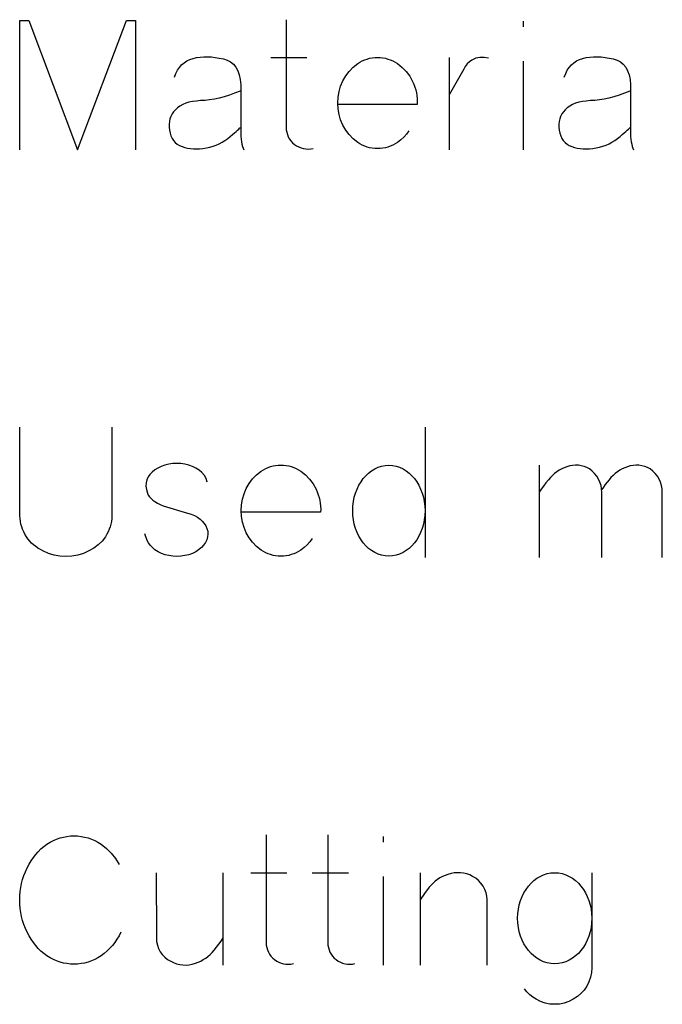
# Model space of a CAD drawing. Header units: inches. Extents: x -14.1 to 21.9, y -36.2 to -13.1.
# Tile 56 of 74: x 7.628 to 7.776, y -24.557 to -24.33. Entities that reach past the tile are written whole.
import ezdxf

# ---------------------------------------------------------------- set-up
doc = ezdxf.new("R2010")
doc.units = ezdxf.units.IN
doc.header["$LTSCALE"] = 0.5
doc.header["$MEASUREMENT"] = 0

msp = doc.modelspace()

# ---------------------------------------------------------------- linework, layer by layer
at = {"color": 7, "linetype": 'Continuous'}
for p, q in [((7.62836, -24.36041), (7.62836, -24.33061)), ((7.62836, -24.33061), (7.62836, -24.33061)), ((7.62836, -24.33061), (7.63048, -24.33061)), ((7.63048, -24.33061), (7.63048, -24.33061)), ((7.63048, -24.33061), (7.64171, -24.36041)), ((7.64171, -24.36041), (7.65298, -24.33061)), ((7.65298, -24.33061), (7.65298, -24.33061)), ((7.65298, -24.33061), (7.65506, -24.33061)), ((7.65506, -24.33061), (7.65506, -24.33061)), ((7.65506, -24.33061), (7.65506, -24.36041)), ((7.68974, -24.33045), (7.68974, -24.35523)), ((7.74431, -24.33082), (7.74431, -24.3321)), ((7.66515, -24.34143), (7.66565, -24.34085)), ((7.66565, -24.34085), (7.66622, -24.34035)), ((7.66622, -24.34035), (7.66685, -24.33994)), ((7.66685, -24.33994), (7.66754, -24.3396)), ((7.66754, -24.3396), (7.6683, -24.33936)), ((7.6683, -24.33936), (7.6691, -24.33918)), ((7.6683, -24.33936), (7.6683, -24.33936)), ((7.6691, -24.33918), (7.66992, -24.33907)), ((7.66992, -24.33907), (7.67076, -24.339)), ((7.67076, -24.339), (7.67163, -24.33899)), ((7.67163, -24.33899), (7.67251, -24.33903)), ((7.67251, -24.33903), (7.67342, -24.33913)), ((7.67342, -24.33913), (7.67435, -24.33928)), ((7.67435, -24.33928), (7.6753, -24.33948)), ((7.6753, -24.33948), (7.6753, -24.33948)), ((7.6753, -24.33948), (7.67619, -24.33976)), ((7.67619, -24.33976), (7.67696, -24.34018)), ((7.67696, -24.34018), (7.67763, -24.34072)), ((7.67763, -24.34072), (7.67818, -24.3414)), ((7.68618, -24.33919), (7.69451, -24.33919)), ((7.70518, -24.3414), (7.70622, -24.34056)), ((7.70622, -24.34056), (7.70675, -24.34023)), ((7.70622, -24.34056), (7.70622, -24.34056)), ((7.70675, -24.34023), (7.70728, -24.33994)), ((7.70728, -24.33994), (7.70783, -24.3397)), ((7.70783, -24.3397), (7.70839, -24.3395)), ((7.70839, -24.3395), (7.70897, -24.33934)), ((7.70897, -24.33934), (7.70956, -24.33924)), ((7.70956, -24.33924), (7.71016, -24.33917)), ((7.71016, -24.33917), (7.71077, -24.33915)), ((7.71077, -24.33915), (7.71139, -24.33917)), ((7.71139, -24.33917), (7.712, -24.33924)), ((7.712, -24.33924), (7.71259, -24.33934)), ((7.71259, -24.33934), (7.71317, -24.3395)), ((7.71317, -24.3395), (7.71374, -24.3397)), ((7.71374, -24.3397), (7.7143, -24.33994)), ((7.7143, -24.33994), (7.71485, -24.34023)), ((7.71485, -24.34023), (7.71538, -24.34056)), ((7.71538, -24.34056), (7.71538, -24.34056)), ((7.71538, -24.34056), (7.71645, -24.34142)), ((7.72732, -24.33919), (7.72733, -24.36041)), ((7.73147, -24.34064), (7.73101, -24.34123)), ((7.73199, -24.34012), (7.73147, -24.34064)), ((7.73255, -24.33973), (7.73199, -24.34012)), ((7.73297, -24.33951), (7.73255, -24.33973)), ((7.73255, -24.33973), (7.73255, -24.33973)), ((7.73342, -24.33934), (7.73297, -24.33951)), ((7.73389, -24.33923), (7.73342, -24.33934)), ((7.73437, -24.33917), (7.73389, -24.33923)), ((7.73535, -24.33917), (7.73437, -24.33917)), ((7.73632, -24.33932), (7.73535, -24.33917)), ((7.74431, -24.33998), (7.74431, -24.36041)), ((7.75494, -24.34143), (7.75544, -24.34085)), ((7.75544, -24.34085), (7.756, -24.34035)), ((7.756, -24.34035), (7.75663, -24.33994)), ((7.75663, -24.33994), (7.75733, -24.3396)), ((7.75733, -24.3396), (7.75808, -24.33936)), ((7.75808, -24.33936), (7.75888, -24.33918)), ((7.75808, -24.33936), (7.75808, -24.33936)), ((7.75888, -24.33918), (7.7597, -24.33907)), ((7.7597, -24.33907), (7.76054, -24.339)), ((7.76054, -24.339), (7.76141, -24.33899)), ((7.76141, -24.33899), (7.76229, -24.33903)), ((7.76229, -24.33903), (7.7632, -24.33913)), ((7.7632, -24.33913), (7.76413, -24.33928)), ((7.76413, -24.33928), (7.76508, -24.33948)), ((7.76508, -24.33948), (7.76508, -24.33948)), ((7.76508, -24.33948), (7.76597, -24.33976)), ((7.76597, -24.33976), (7.76675, -24.34018)), ((7.76675, -24.34018), (7.76741, -24.34072)), ((7.76741, -24.34072), (7.76796, -24.3414)), ((7.66403, -24.34367), (7.66434, -24.34284)), ((7.66434, -24.34284), (7.66471, -24.34209)), ((7.66471, -24.34209), (7.66515, -24.34143)), ((7.67818, -24.3414), (7.67862, -24.3422)), ((7.67862, -24.3422), (7.67895, -24.34314)), ((7.67895, -24.34314), (7.67917, -24.34421)), ((7.70348, -24.34339), (7.70427, -24.34234)), ((7.70427, -24.34234), (7.70518, -24.3414)), ((7.71645, -24.34142), (7.71739, -24.3424)), ((7.71739, -24.3424), (7.7182, -24.34348)), ((7.73064, -24.34184), (7.72733, -24.34777)), ((7.73101, -24.34123), (7.73064, -24.34184)), ((7.73064, -24.34184), (7.73064, -24.34184)), ((7.75381, -24.34367), (7.75413, -24.34284)), ((7.75413, -24.34284), (7.7545, -24.34209)), ((7.7545, -24.34209), (7.75494, -24.34143)), ((7.76796, -24.3414), (7.76841, -24.3422)), ((7.76841, -24.3422), (7.76874, -24.34314)), ((7.76874, -24.34314), (7.76895, -24.34421)), ((7.67917, -24.34421), (7.67928, -24.34541)), ((7.67928, -24.34541), (7.67928, -24.34541)), ((7.67928, -24.34541), (7.67928, -24.35581)), ((7.7023, -24.34575), (7.70282, -24.34454)), ((7.70282, -24.34454), (7.70348, -24.34339)), ((7.7182, -24.34348), (7.71888, -24.34468)), ((7.71888, -24.34468), (7.71916, -24.34531)), ((7.71916, -24.34531), (7.71941, -24.34595)), ((7.76895, -24.34421), (7.76906, -24.34541)), ((7.76906, -24.34541), (7.76906, -24.34541)), ((7.76906, -24.34541), (7.76906, -24.35581)), ((7.67788, -24.34738), (7.67666, -24.34781)), ((7.67915, -24.3469), (7.67788, -24.34738)), ((7.7017, -24.3483), (7.70192, -24.34701)), ((7.70192, -24.34701), (7.7023, -24.34575)), ((7.71941, -24.34595), (7.7196, -24.34661)), ((7.7196, -24.34661), (7.71976, -24.34726)), ((7.71976, -24.34726), (7.71986, -24.34794)), ((7.76767, -24.34738), (7.76645, -24.34781)), ((7.76893, -24.3469), (7.76767, -24.34738)), ((7.66591, -24.34998), (7.66528, -24.35032)), ((7.6666, -24.34969), (7.66591, -24.34998)), ((7.66736, -24.34946), (7.6666, -24.34969)), ((7.66818, -24.34929), (7.66736, -24.34946)), ((7.66908, -24.34917), (7.66818, -24.34929)), ((7.67004, -24.34909), (7.66908, -24.34917)), ((7.67107, -24.34902), (7.67004, -24.34909)), ((7.67004, -24.34909), (7.67004, -24.34909)), ((7.67212, -24.3489), (7.67107, -24.34902)), ((7.67321, -24.34872), (7.67212, -24.3489)), ((7.67432, -24.34848), (7.67321, -24.34872)), ((7.67547, -24.34818), (7.67432, -24.34848)), ((7.67666, -24.34781), (7.67547, -24.34818)), ((7.70162, -24.34963), (7.7017, -24.3483)), ((7.7017, -24.35096), (7.70162, -24.34963)), ((7.70162, -24.34963), (7.70162, -24.34963)), ((7.71994, -24.35), (7.7017, -24.35)), ((7.71986, -24.34794), (7.71994, -24.34861)), ((7.71994, -24.34861), (7.71995, -24.3493)), ((7.71995, -24.3493), (7.71994, -24.35)), ((7.71994, -24.35), (7.71994, -24.35)), ((7.75569, -24.34998), (7.75507, -24.35032)), ((7.75638, -24.34969), (7.75569, -24.34998)), ((7.75714, -24.34946), (7.75638, -24.34969)), ((7.75797, -24.34929), (7.75714, -24.34946)), ((7.75886, -24.34917), (7.75797, -24.34929)), ((7.75982, -24.34909), (7.75886, -24.34917)), ((7.76085, -24.34902), (7.75982, -24.34909)), ((7.75982, -24.34909), (7.75982, -24.34909)), ((7.76191, -24.3489), (7.76085, -24.34902)), ((7.76299, -24.34872), (7.76191, -24.3489)), ((7.76411, -24.34848), (7.76299, -24.34872)), ((7.76526, -24.34818), (7.76411, -24.34848)), ((7.76645, -24.34781), (7.76526, -24.34818)), ((7.66347, -24.35216), (7.66318, -24.35271)), ((7.66381, -24.35165), (7.66347, -24.35216)), ((7.66423, -24.35117), (7.66381, -24.35165)), ((7.66473, -24.35072), (7.66423, -24.35117)), ((7.66423, -24.35117), (7.66423, -24.35117)), ((7.66528, -24.35032), (7.66473, -24.35072)), ((7.70192, -24.35225), (7.7017, -24.35096)), ((7.7023, -24.35351), (7.70192, -24.35225)), ((7.75325, -24.35216), (7.75297, -24.35271)), ((7.7536, -24.35165), (7.75325, -24.35216)), ((7.75402, -24.35117), (7.7536, -24.35165)), ((7.75451, -24.35072), (7.75402, -24.35117)), ((7.75402, -24.35117), (7.75402, -24.35117)), ((7.75507, -24.35032), (7.75451, -24.35072)), ((7.66284, -24.35389), (7.66278, -24.35452)), ((7.66278, -24.35452), (7.66279, -24.35519)), ((7.66298, -24.35328), (7.66284, -24.35389)), ((7.66318, -24.35271), (7.66298, -24.35328)), ((7.70282, -24.35473), (7.7023, -24.35351)), ((7.75263, -24.35389), (7.75257, -24.35452)), ((7.75257, -24.35452), (7.75257, -24.35519)), ((7.75276, -24.35328), (7.75263, -24.35389)), ((7.75297, -24.35271), (7.75276, -24.35328)), ((7.66279, -24.35519), (7.66287, -24.35589)), ((7.66287, -24.35589), (7.66287, -24.35589)), ((7.66287, -24.35589), (7.663, -24.35659)), ((7.663, -24.35659), (7.6632, -24.35722)), ((7.67738, -24.3569), (7.67783, -24.35651)), ((7.67783, -24.35651), (7.67821, -24.35617)), ((7.67821, -24.35617), (7.67854, -24.35588)), ((7.67854, -24.35588), (7.67881, -24.35564)), ((7.67881, -24.35564), (7.67901, -24.35545)), ((7.67901, -24.35545), (7.67915, -24.35532)), ((7.67915, -24.35532), (7.67923, -24.35523)), ((7.67928, -24.35581), (7.67928, -24.35581)), ((7.67928, -24.35581), (7.67929, -24.35659)), ((7.67929, -24.35659), (7.67932, -24.35732)), ((7.68974, -24.35523), (7.68974, -24.35523)), ((7.68974, -24.35523), (7.68977, -24.3558)), ((7.68977, -24.3558), (7.68987, -24.35636)), ((7.68987, -24.35636), (7.69003, -24.3569)), ((7.70348, -24.35588), (7.70282, -24.35473)), ((7.70427, -24.35692), (7.70348, -24.35588)), ((7.71748, -24.35682), (7.71685, -24.35751)), ((7.71803, -24.35605), (7.71748, -24.35682)), ((7.75257, -24.35519), (7.75265, -24.35589)), ((7.75265, -24.35589), (7.75265, -24.35589)), ((7.75265, -24.35589), (7.75279, -24.35659)), ((7.75279, -24.35659), (7.75299, -24.35722)), ((7.76717, -24.3569), (7.76761, -24.35651)), ((7.76761, -24.35651), (7.768, -24.35617)), ((7.768, -24.35617), (7.76833, -24.35588)), ((7.76833, -24.35588), (7.76859, -24.35564)), ((7.76859, -24.35564), (7.7688, -24.35545)), ((7.7688, -24.35545), (7.76893, -24.35532)), ((7.76893, -24.35532), (7.76902, -24.35523)), ((7.76906, -24.35581), (7.76906, -24.35581)), ((7.76906, -24.35581), (7.76907, -24.35659)), ((7.76907, -24.35659), (7.7691, -24.35732)), ((7.6632, -24.35722), (7.66347, -24.35778)), ((7.66347, -24.35778), (7.6638, -24.35828)), ((7.6638, -24.35828), (7.66419, -24.35873)), ((7.66419, -24.35873), (7.66465, -24.3591)), ((7.66465, -24.3591), (7.66518, -24.35941)), ((7.67363, -24.35933), (7.67434, -24.35902)), ((7.67434, -24.35902), (7.67501, -24.35867)), ((7.67501, -24.35867), (7.67565, -24.35827)), ((7.67565, -24.35827), (7.67628, -24.35783)), ((7.67628, -24.35783), (7.67687, -24.35734)), ((7.67687, -24.35734), (7.67738, -24.3569)), ((7.67687, -24.35734), (7.67687, -24.35734)), ((7.67932, -24.35732), (7.67938, -24.35799)), ((7.67938, -24.35799), (7.67946, -24.3586)), ((7.67946, -24.3586), (7.67955, -24.35914)), ((7.69003, -24.3569), (7.69024, -24.35743)), ((7.69024, -24.35743), (7.69052, -24.35792)), ((7.69052, -24.35792), (7.69085, -24.35837)), ((7.69085, -24.35837), (7.69124, -24.35879)), ((7.69124, -24.35879), (7.69169, -24.35917)), ((7.70518, -24.35787), (7.70427, -24.35692)), ((7.70622, -24.35871), (7.70518, -24.35787)), ((7.70675, -24.35904), (7.70622, -24.35871)), ((7.70622, -24.35871), (7.70622, -24.35871)), ((7.70728, -24.35933), (7.70675, -24.35904)), ((7.71485, -24.35904), (7.7143, -24.35933)), ((7.71538, -24.35871), (7.71485, -24.35904)), ((7.71614, -24.35814), (7.71538, -24.35871)), ((7.71538, -24.35871), (7.71538, -24.35871)), ((7.71685, -24.35751), (7.71614, -24.35814)), ((7.75299, -24.35722), (7.75325, -24.35778)), ((7.75325, -24.35778), (7.75359, -24.35828)), ((7.75359, -24.35828), (7.75398, -24.35873)), ((7.75398, -24.35873), (7.75444, -24.3591)), ((7.75444, -24.3591), (7.75497, -24.35941)), ((7.76342, -24.35933), (7.76412, -24.35902)), ((7.76412, -24.35902), (7.76479, -24.35867)), ((7.76479, -24.35867), (7.76544, -24.35827)), ((7.76544, -24.35827), (7.76606, -24.35783)), ((7.76606, -24.35783), (7.76666, -24.35734)), ((7.76666, -24.35734), (7.76717, -24.3569)), ((7.76666, -24.35734), (7.76666, -24.35734)), ((7.7691, -24.35732), (7.76916, -24.35799)), ((7.76916, -24.35799), (7.76924, -24.3586)), ((7.76924, -24.3586), (7.76934, -24.35914)), ((7.64171, -24.36041), (7.64171, -24.36041)), ((7.66518, -24.35941), (7.66577, -24.35966)), ((7.66577, -24.35966), (7.66577, -24.35966)), ((7.66577, -24.35966), (7.66638, -24.35987)), ((7.66638, -24.35987), (7.66702, -24.36002)), ((7.66702, -24.36002), (7.66768, -24.36014)), ((7.66768, -24.36014), (7.66837, -24.3602)), ((7.66837, -24.3602), (7.66908, -24.36022)), ((7.66908, -24.36022), (7.66982, -24.36019)), ((7.66982, -24.36019), (7.67058, -24.36011)), ((7.67058, -24.36011), (7.67136, -24.35999)), ((7.67136, -24.35999), (7.67215, -24.35981)), ((7.67136, -24.35999), (7.67136, -24.35999)), ((7.67215, -24.35981), (7.6729, -24.35959)), ((7.6729, -24.35959), (7.67363, -24.35933)), ((7.67955, -24.35914), (7.67967, -24.35962)), ((7.67967, -24.35962), (7.67982, -24.36005)), ((7.67982, -24.36005), (7.67998, -24.36041)), ((7.69169, -24.35917), (7.69169, -24.35917)), ((7.69169, -24.35917), (7.69216, -24.35949)), ((7.69216, -24.35949), (7.69266, -24.35975)), ((7.69266, -24.35975), (7.69317, -24.35996)), ((7.69317, -24.35996), (7.69372, -24.36012)), ((7.69372, -24.36012), (7.69428, -24.36021)), ((7.69428, -24.36021), (7.69485, -24.36023)), ((7.69485, -24.36023), (7.69542, -24.36018)), ((7.69542, -24.36018), (7.696, -24.36008)), ((7.70783, -24.35957), (7.70728, -24.35933)), ((7.70839, -24.35976), (7.70783, -24.35957)), ((7.70897, -24.35992), (7.70839, -24.35976)), ((7.70956, -24.36003), (7.70897, -24.35992)), ((7.71016, -24.36009), (7.70956, -24.36003)), ((7.71077, -24.36012), (7.71016, -24.36009)), ((7.71139, -24.36009), (7.71077, -24.36012)), ((7.712, -24.36003), (7.71139, -24.36009)), ((7.71259, -24.35992), (7.712, -24.36003)), ((7.71317, -24.35976), (7.71259, -24.35992)), ((7.71374, -24.35957), (7.71317, -24.35976)), ((7.7143, -24.35933), (7.71374, -24.35957)), ((7.75497, -24.35941), (7.75555, -24.35966)), ((7.75555, -24.35966), (7.75555, -24.35966)), ((7.75555, -24.35966), (7.75616, -24.35987)), ((7.75616, -24.35987), (7.75681, -24.36002)), ((7.75681, -24.36002), (7.75747, -24.36014)), ((7.75747, -24.36014), (7.75815, -24.3602)), ((7.75815, -24.3602), (7.75886, -24.36022)), ((7.75886, -24.36022), (7.7596, -24.36019)), ((7.7596, -24.36019), (7.76036, -24.36011)), ((7.76036, -24.36011), (7.76115, -24.35999)), ((7.76115, -24.35999), (7.76193, -24.35981)), ((7.76115, -24.35999), (7.76115, -24.35999)), ((7.76193, -24.35981), (7.76269, -24.35959)), ((7.76269, -24.35959), (7.76342, -24.35933)), ((7.76934, -24.35914), (7.76946, -24.35962)), ((7.76946, -24.35962), (7.7696, -24.36005)), ((7.7696, -24.36005), (7.76977, -24.36041)), ((7.62841, -24.44465), (7.62841, -24.42426)), ((7.64962, -24.42426), (7.64962, -24.44465)), ((7.72173, -24.42426), (7.72173, -24.45426)), ((7.66021, -24.43369), (7.65953, -24.43412)), ((7.66097, -24.43331), (7.66021, -24.43369)), ((7.66181, -24.43302), (7.66097, -24.43331)), ((7.66272, -24.4328), (7.66181, -24.43302)), ((7.66365, -24.43267), (7.66272, -24.4328)), ((7.66272, -24.4328), (7.66272, -24.4328)), ((7.66457, -24.43263), (7.66365, -24.43267)), ((7.66549, -24.43267), (7.66457, -24.43263)), ((7.6664, -24.4328), (7.66549, -24.43267)), ((7.66731, -24.43302), (7.6664, -24.4328)), ((7.6664, -24.4328), (7.6664, -24.4328)), ((7.66815, -24.43333), (7.66731, -24.43302)), ((7.66895, -24.4337), (7.66815, -24.43333)), ((7.66968, -24.43416), (7.66895, -24.4337)), ((7.68449, -24.43408), (7.68503, -24.43379)), ((7.68503, -24.43379), (7.68558, -24.43355)), ((7.68558, -24.43355), (7.68614, -24.43336)), ((7.68614, -24.43336), (7.68672, -24.4332)), ((7.68672, -24.4332), (7.6873, -24.43309)), ((7.6873, -24.43309), (7.68791, -24.43303)), ((7.68791, -24.43303), (7.68852, -24.433)), ((7.68852, -24.433), (7.68914, -24.43303)), ((7.68914, -24.43303), (7.68974, -24.43309)), ((7.68974, -24.43309), (7.69034, -24.4332)), ((7.69034, -24.4332), (7.69092, -24.43336)), ((7.69092, -24.43336), (7.69149, -24.43355)), ((7.69149, -24.43355), (7.69205, -24.43379)), ((7.69205, -24.43379), (7.69259, -24.43408)), ((7.70942, -24.43433), (7.71015, -24.43388)), ((7.71015, -24.43388), (7.71092, -24.43351)), ((7.71092, -24.43351), (7.71172, -24.43325)), ((7.71172, -24.43325), (7.71254, -24.4331)), ((7.71254, -24.4331), (7.7134, -24.43304)), ((7.7134, -24.43304), (7.7134, -24.43304)), ((7.7134, -24.43304), (7.71426, -24.4331)), ((7.71426, -24.4331), (7.71508, -24.43325)), ((7.71508, -24.43325), (7.71589, -24.43351)), ((7.71589, -24.43351), (7.71666, -24.43388)), ((7.71666, -24.43388), (7.71739, -24.43433)), ((7.74805, -24.433), (7.74805, -24.45426)), ((7.75321, -24.43389), (7.75264, -24.4342)), ((7.75381, -24.43361), (7.75321, -24.43389)), ((7.75443, -24.43337), (7.75381, -24.43361)), ((7.75508, -24.43318), (7.75443, -24.43337)), ((7.75443, -24.43337), (7.75443, -24.43337)), ((7.75573, -24.43306), (7.75508, -24.43318)), ((7.75639, -24.43302), (7.75573, -24.43306)), ((7.75706, -24.43304), (7.75639, -24.43302)), ((7.75772, -24.43314), (7.75706, -24.43304)), ((7.75837, -24.43331), (7.75772, -24.43314)), ((7.759, -24.43355), (7.75837, -24.43331)), ((7.75961, -24.43387), (7.759, -24.43355)), ((7.76024, -24.43436), (7.75961, -24.43387)), ((7.75961, -24.43387), (7.75961, -24.43387)), ((7.76715, -24.43389), (7.76659, -24.4342)), ((7.76774, -24.43361), (7.76715, -24.43389)), ((7.76835, -24.43337), (7.76774, -24.43361)), ((7.76902, -24.43318), (7.76835, -24.43337)), ((7.76835, -24.43337), (7.76835, -24.43337)), ((7.76968, -24.43306), (7.76902, -24.43318)), ((7.77035, -24.43302), (7.76968, -24.43306)), ((7.77102, -24.43304), (7.77035, -24.43302)), ((7.77169, -24.43314), (7.77102, -24.43304)), ((7.77233, -24.43331), (7.77169, -24.43314)), ((7.77296, -24.43355), (7.77233, -24.43331)), ((7.77357, -24.43387), (7.77296, -24.43355)), ((7.7742, -24.43436), (7.77357, -24.43387)), ((7.77357, -24.43387), (7.77357, -24.43387)), ((7.65797, -24.43574), (7.65766, -24.4364)), ((7.65838, -24.43514), (7.65797, -24.43574)), ((7.65891, -24.4346), (7.65838, -24.43514)), ((7.65953, -24.43412), (7.65891, -24.4346)), ((7.65953, -24.43412), (7.65953, -24.43412)), ((7.67035, -24.43474), (7.66968, -24.43416)), ((7.66968, -24.43416), (7.66968, -24.43416)), ((7.6709, -24.43539), (7.67035, -24.43474)), ((7.67131, -24.43611), (7.6709, -24.43539)), ((7.67158, -24.4369), (7.67131, -24.43611)), ((7.68202, -24.43619), (7.68293, -24.43525)), ((7.68293, -24.43525), (7.68396, -24.43441)), ((7.68396, -24.43441), (7.68449, -24.43408)), ((7.68396, -24.43441), (7.68396, -24.43441)), ((7.69259, -24.43408), (7.69312, -24.43441)), ((7.69312, -24.43441), (7.69312, -24.43441)), ((7.69312, -24.43441), (7.6942, -24.43527)), ((7.6942, -24.43527), (7.69514, -24.43625)), ((7.70699, -24.43685), (7.70752, -24.43611)), ((7.70752, -24.43611), (7.70811, -24.43545)), ((7.70811, -24.43545), (7.70874, -24.43485)), ((7.70874, -24.43485), (7.70942, -24.43433)), ((7.71739, -24.43433), (7.71807, -24.43485)), ((7.71807, -24.43485), (7.7187, -24.43545)), ((7.7187, -24.43545), (7.71929, -24.43611)), ((7.71929, -24.43611), (7.71982, -24.43685)), ((7.75061, -24.43585), (7.75016, -24.43636)), ((7.75108, -24.43538), (7.75061, -24.43585)), ((7.75158, -24.43495), (7.75108, -24.43538)), ((7.7521, -24.43455), (7.75158, -24.43495)), ((7.75264, -24.4342), (7.7521, -24.43455)), ((7.7608, -24.43491), (7.76024, -24.43436)), ((7.76128, -24.43553), (7.7608, -24.43491)), ((7.7617, -24.43622), (7.76128, -24.43553)), ((7.76457, -24.43585), (7.76413, -24.43636)), ((7.76504, -24.43538), (7.76457, -24.43585)), ((7.76553, -24.43495), (7.76504, -24.43538)), ((7.76605, -24.43455), (7.76553, -24.43495)), ((7.76659, -24.4342), (7.76605, -24.43455)), ((7.77476, -24.43491), (7.7742, -24.43436)), ((7.77525, -24.43553), (7.77476, -24.43491)), ((7.77567, -24.43622), (7.77525, -24.43553)), ((7.65748, -24.43709), (7.65745, -24.43783)), ((7.65745, -24.43783), (7.65754, -24.43863)), ((7.65766, -24.4364), (7.65748, -24.43709)), ((7.65766, -24.4364), (7.65766, -24.4364)), ((7.68004, -24.43961), (7.68056, -24.43839)), ((7.68056, -24.43839), (7.68123, -24.43724)), ((7.68123, -24.43724), (7.68202, -24.43619)), ((7.69514, -24.43625), (7.69595, -24.43734)), ((7.69595, -24.43734), (7.69663, -24.43854)), ((7.70609, -24.43851), (7.70651, -24.43765)), ((7.70651, -24.43765), (7.70699, -24.43685)), ((7.71982, -24.43685), (7.72029, -24.43765)), ((7.72029, -24.43765), (7.72071, -24.43851)), ((7.74901, -24.43783), (7.7485, -24.43855)), ((7.74956, -24.4371), (7.74901, -24.43783)), ((7.75016, -24.43636), (7.74956, -24.4371)), ((7.75016, -24.43636), (7.75016, -24.43636)), ((7.76203, -24.43694), (7.7617, -24.43622)), ((7.76227, -24.43769), (7.76203, -24.43694)), ((7.7624, -24.43846), (7.76227, -24.43769)), ((7.76284, -24.43807), (7.76243, -24.43864)), ((7.76326, -24.4375), (7.76284, -24.43807)), ((7.76368, -24.43693), (7.76326, -24.4375)), ((7.76413, -24.43636), (7.76368, -24.43693)), ((7.76413, -24.43636), (7.76413, -24.43636)), ((7.776, -24.43694), (7.77567, -24.43622)), ((7.77623, -24.43769), (7.776, -24.43694)), ((7.77636, -24.43846), (7.77623, -24.43769)), ((7.65754, -24.43863), (7.65778, -24.43947)), ((7.65778, -24.43947), (7.65778, -24.43947)), ((7.65778, -24.43947), (7.65799, -24.43989)), ((7.65799, -24.43989), (7.65827, -24.44029)), ((7.65827, -24.44029), (7.65862, -24.44068)), ((7.65862, -24.44068), (7.65904, -24.44105)), ((7.67967, -24.44087), (7.68004, -24.43961)), ((7.69663, -24.43854), (7.69691, -24.43916)), ((7.69691, -24.43916), (7.69715, -24.43981)), ((7.69715, -24.43981), (7.69735, -24.44046)), ((7.69735, -24.44046), (7.6975, -24.44112)), ((7.70524, -24.44139), (7.70544, -24.4404)), ((7.70544, -24.4404), (7.70573, -24.43943)), ((7.70573, -24.43943), (7.70609, -24.43851)), ((7.72071, -24.43851), (7.72107, -24.43943)), ((7.72107, -24.43943), (7.72136, -24.4404)), ((7.72136, -24.4404), (7.72157, -24.44139)), ((7.7485, -24.43855), (7.74805, -24.43926)), ((7.76243, -24.43926), (7.7624, -24.43846)), ((7.76243, -24.45426), (7.76243, -24.43926)), ((7.76243, -24.43926), (7.76243, -24.43926)), ((7.77639, -24.43926), (7.77636, -24.43846)), ((7.77639, -24.45426), (7.77639, -24.43926)), ((7.77639, -24.43926), (7.77639, -24.43926)), ((7.65904, -24.44105), (7.65952, -24.44141)), ((7.65952, -24.44141), (7.66008, -24.44176)), ((7.66008, -24.44176), (7.6607, -24.44209)), ((7.6607, -24.44209), (7.66139, -24.44241)), ((7.66139, -24.44241), (7.66139, -24.44241)), ((7.66139, -24.44241), (7.66703, -24.44403)), ((7.67937, -24.44349), (7.67944, -24.44216)), ((7.67944, -24.44216), (7.67967, -24.44087)), ((7.6975, -24.44112), (7.69761, -24.44179)), ((7.69761, -24.44179), (7.69768, -24.44247)), ((7.69768, -24.44247), (7.6977, -24.44316)), ((7.70507, -24.44349), (7.70511, -24.44243)), ((7.70511, -24.44243), (7.70524, -24.44139)), ((7.72157, -24.44139), (7.72169, -24.44243)), ((7.72169, -24.44243), (7.72173, -24.44349)), ((7.62845, -24.4453), (7.62841, -24.44465)), ((7.62841, -24.44465), (7.62841, -24.44465)), ((7.64962, -24.44465), (7.64958, -24.4453)), ((7.64962, -24.44465), (7.64962, -24.44465)), ((7.66703, -24.44403), (7.66703, -24.44403)), ((7.66703, -24.44403), (7.66789, -24.4443)), ((7.66789, -24.4443), (7.66866, -24.44463)), ((7.66866, -24.44463), (7.66934, -24.445)), ((7.66934, -24.445), (7.66993, -24.44544)), ((7.67944, -24.44481), (7.67937, -24.44349)), ((7.67937, -24.44349), (7.67937, -24.44349)), ((7.67967, -24.44611), (7.67944, -24.44481)), ((7.69768, -24.44386), (7.67945, -24.44386)), ((7.6977, -24.44316), (7.69768, -24.44386)), ((7.69768, -24.44386), (7.69768, -24.44386)), ((7.70511, -24.44457), (7.70507, -24.44349)), ((7.70507, -24.44349), (7.70507, -24.44349)), ((7.70524, -24.44561), (7.70511, -24.44457)), ((7.72169, -24.44457), (7.72157, -24.44561)), ((7.72173, -24.44349), (7.72169, -24.44457)), ((7.62853, -24.44595), (7.62845, -24.4453)), ((7.62866, -24.44657), (7.62853, -24.44595)), ((7.62882, -24.44718), (7.62866, -24.44657)), ((7.62903, -24.44778), (7.62882, -24.44718)), ((7.6492, -24.44718), (7.64899, -24.44778)), ((7.64937, -24.44657), (7.6492, -24.44718)), ((7.6495, -24.44595), (7.64937, -24.44657)), ((7.64958, -24.4453), (7.6495, -24.44595)), ((7.66993, -24.44544), (7.66993, -24.44544)), ((7.66993, -24.44544), (7.67043, -24.44591)), ((7.67043, -24.44591), (7.67086, -24.44643)), ((7.67086, -24.44643), (7.67122, -24.44699)), ((7.67122, -24.44699), (7.6715, -24.44759)), ((7.68004, -24.44736), (7.67967, -24.44611)), ((7.68056, -24.44858), (7.68004, -24.44736)), ((7.70544, -24.44662), (7.70524, -24.44561)), ((7.70573, -24.44759), (7.70544, -24.44662)), ((7.72136, -24.44662), (7.72107, -24.44759)), ((7.72157, -24.44561), (7.72136, -24.44662)), ((7.62928, -24.44836), (7.62903, -24.44778)), ((7.62957, -24.44892), (7.62928, -24.44836)), ((7.6299, -24.44948), (7.62957, -24.44892)), ((7.63026, -24.45), (7.6299, -24.44948)), ((7.64811, -24.44948), (7.64733, -24.4505)), ((7.64844, -24.44892), (7.64811, -24.44948)), ((7.64874, -24.44836), (7.64844, -24.44892)), ((7.64899, -24.44778), (7.64874, -24.44836)), ((7.65775, -24.45036), (7.65721, -24.44879)), ((7.67165, -24.44954), (7.67146, -24.4502)), ((7.6715, -24.44759), (7.6715, -24.44759)), ((7.6715, -24.44759), (7.67167, -24.44824)), ((7.67172, -24.44888), (7.67165, -24.44954)), ((7.67167, -24.44824), (7.67172, -24.44888)), ((7.68123, -24.44973), (7.68056, -24.44858)), ((7.68202, -24.45078), (7.68123, -24.44973)), ((7.70609, -24.44851), (7.70573, -24.44759)), ((7.70651, -24.44937), (7.70609, -24.44851)), ((7.70699, -24.45017), (7.70651, -24.44937)), ((7.72029, -24.44937), (7.71982, -24.45017)), ((7.72071, -24.44851), (7.72029, -24.44937)), ((7.72107, -24.44759), (7.72071, -24.44851)), ((7.63067, -24.4505), (7.63026, -24.45)), ((7.6311, -24.45096), (7.63067, -24.4505)), ((7.63156, -24.45139), (7.6311, -24.45096)), ((7.63205, -24.45178), (7.63156, -24.45139)), ((7.63257, -24.45214), (7.63205, -24.45178)), ((7.64645, -24.45139), (7.64544, -24.45214)), ((7.64733, -24.4505), (7.64645, -24.45139)), ((7.65803, -24.45093), (7.65775, -24.45036)), ((7.65775, -24.45036), (7.65775, -24.45036)), ((7.65842, -24.45147), (7.65803, -24.45093)), ((7.65892, -24.45199), (7.65842, -24.45147)), ((7.65953, -24.45248), (7.65892, -24.45199)), ((7.67022, -24.45201), (7.66959, -24.45252)), ((7.67074, -24.45144), (7.67022, -24.45201)), ((7.67115, -24.45084), (7.67074, -24.45144)), ((7.67146, -24.4502), (7.67115, -24.45084)), ((7.67146, -24.4502), (7.67146, -24.4502)), ((7.68293, -24.45172), (7.68202, -24.45078)), ((7.68396, -24.45256), (7.68293, -24.45172)), ((7.69389, -24.45199), (7.69312, -24.45256)), ((7.69459, -24.45136), (7.69389, -24.45199)), ((7.69523, -24.45067), (7.69459, -24.45136)), ((7.69577, -24.44991), (7.69523, -24.45067)), ((7.70752, -24.4509), (7.70699, -24.45017)), ((7.70811, -24.45157), (7.70752, -24.4509)), ((7.70874, -24.45217), (7.70811, -24.45157)), ((7.7187, -24.45157), (7.71807, -24.45217)), ((7.71929, -24.4509), (7.7187, -24.45157)), ((7.71982, -24.45017), (7.71929, -24.4509)), ((7.63312, -24.45247), (7.63257, -24.45214)), ((7.63371, -24.45277), (7.63312, -24.45247)), ((7.63498, -24.45333), (7.63371, -24.45277)), ((7.63371, -24.45277), (7.63371, -24.45277)), ((7.63628, -24.45373), (7.63498, -24.45333)), ((7.63761, -24.45398), (7.63628, -24.45373)), ((7.63899, -24.45406), (7.63761, -24.45398)), ((7.64038, -24.45398), (7.63899, -24.45406)), ((7.64173, -24.45373), (7.64038, -24.45398)), ((7.64304, -24.45333), (7.64173, -24.45373)), ((7.64432, -24.45277), (7.64304, -24.45333)), ((7.64544, -24.45214), (7.64432, -24.45277)), ((7.64432, -24.45277), (7.64432, -24.45277)), ((7.66024, -24.45295), (7.65953, -24.45248)), ((7.65953, -24.45248), (7.65953, -24.45248)), ((7.66101, -24.45334), (7.66024, -24.45295)), ((7.66184, -24.45364), (7.66101, -24.45334)), ((7.66272, -24.45385), (7.66184, -24.45364)), ((7.66365, -24.45398), (7.66272, -24.45385)), ((7.66272, -24.45385), (7.66272, -24.45385)), ((7.66457, -24.45403), (7.66365, -24.45398)), ((7.66549, -24.45398), (7.66457, -24.45403)), ((7.6664, -24.45385), (7.66549, -24.45398)), ((7.66733, -24.45363), (7.6664, -24.45385)), ((7.6664, -24.45385), (7.6664, -24.45385)), ((7.66818, -24.45333), (7.66733, -24.45363)), ((7.66893, -24.45296), (7.66818, -24.45333)), ((7.66959, -24.45252), (7.66893, -24.45296)), ((7.66959, -24.45252), (7.66959, -24.45252)), ((7.68449, -24.45289), (7.68396, -24.45256)), ((7.68396, -24.45256), (7.68396, -24.45256)), ((7.68503, -24.45318), (7.68449, -24.45289)), ((7.68558, -24.45342), (7.68503, -24.45318)), ((7.68614, -24.45362), (7.68558, -24.45342)), ((7.68672, -24.45378), (7.68614, -24.45362)), ((7.6873, -24.45388), (7.68672, -24.45378)), ((7.68791, -24.45395), (7.6873, -24.45388)), ((7.68852, -24.45397), (7.68791, -24.45395)), ((7.68914, -24.45395), (7.68852, -24.45397)), ((7.68974, -24.45388), (7.68914, -24.45395)), ((7.69034, -24.45378), (7.68974, -24.45388)), ((7.69092, -24.45362), (7.69034, -24.45378)), ((7.69149, -24.45342), (7.69092, -24.45362)), ((7.69205, -24.45318), (7.69149, -24.45342)), ((7.69259, -24.45289), (7.69205, -24.45318)), ((7.69312, -24.45256), (7.69259, -24.45289)), ((7.69312, -24.45256), (7.69312, -24.45256)), ((7.70942, -24.45269), (7.70874, -24.45217)), ((7.71015, -24.45315), (7.70942, -24.45269)), ((7.71092, -24.45351), (7.71015, -24.45315)), ((7.71172, -24.45376), (7.71092, -24.45351)), ((7.71254, -24.45392), (7.71172, -24.45376)), ((7.7134, -24.45397), (7.71254, -24.45392)), ((7.71426, -24.45392), (7.7134, -24.45397)), ((7.7134, -24.45397), (7.7134, -24.45397)), ((7.71508, -24.45376), (7.71426, -24.45392)), ((7.71589, -24.45351), (7.71508, -24.45376)), ((7.71666, -24.45315), (7.71589, -24.45351)), ((7.71739, -24.45269), (7.71666, -24.45315)), ((7.71807, -24.45217), (7.71739, -24.45269)), ((7.63462, -24.52031), (7.63537, -24.51985)), ((7.63537, -24.51985), (7.63612, -24.51946)), ((7.63612, -24.51946), (7.63688, -24.51912)), ((7.63688, -24.51912), (7.63766, -24.51885)), ((7.63766, -24.51885), (7.63845, -24.51864)), ((7.63845, -24.51864), (7.63925, -24.51848)), ((7.63925, -24.51848), (7.64006, -24.51839)), ((7.64006, -24.51839), (7.64088, -24.51836)), ((7.64088, -24.51836), (7.64088, -24.51836)), ((7.64088, -24.51836), (7.6417, -24.51839)), ((7.6417, -24.51839), (7.64252, -24.51848)), ((7.64252, -24.51848), (7.64332, -24.51864)), ((7.64332, -24.51864), (7.6441, -24.51885)), ((7.6441, -24.51885), (7.64488, -24.51912)), ((7.64488, -24.51912), (7.64564, -24.51946)), ((7.64564, -24.51946), (7.6464, -24.51985)), ((7.6464, -24.51985), (7.64714, -24.52031)), ((7.68514, -24.51816), (7.68514, -24.54294)), ((7.69933, -24.51816), (7.69934, -24.54294)), ((7.71208, -24.51853), (7.71208, -24.51981)), ((7.63206, -24.52266), (7.63264, -24.52201)), ((7.63264, -24.52201), (7.63327, -24.52139)), ((7.63327, -24.52139), (7.63393, -24.52083)), ((7.63393, -24.52083), (7.63462, -24.52031)), ((7.63462, -24.52031), (7.63462, -24.52031)), ((7.64714, -24.52031), (7.64714, -24.52031)), ((7.64714, -24.52031), (7.64835, -24.52127)), ((7.64835, -24.52127), (7.64944, -24.52236)), ((7.63051, -24.5249), (7.63099, -24.52411)), ((7.63099, -24.52411), (7.63151, -24.52337)), ((7.63151, -24.52337), (7.63206, -24.52266)), ((7.64944, -24.52236), (7.65042, -24.52359)), ((7.65042, -24.52359), (7.65128, -24.52495)), ((7.62932, -24.52751), (7.62967, -24.52662)), ((7.62967, -24.52662), (7.63007, -24.52574)), ((7.63007, -24.52574), (7.63051, -24.5249)), ((7.63007, -24.52574), (7.63007, -24.52574)), ((7.65983, -24.52686), (7.65984, -24.54186)), ((7.67525, -24.54812), (7.67525, -24.52686)), ((7.72063, -24.52686), (7.72063, -24.54812)), ((7.72916, -24.52686), (7.72844, -24.52691)), ((7.72989, -24.52688), (7.72916, -24.52686)), ((7.75073, -24.52691), (7.75161, -24.52686)), ((7.75161, -24.52686), (7.75161, -24.52686)), ((7.75161, -24.52686), (7.75248, -24.52691)), ((7.76014, -24.52686), (7.76014, -24.54874)), ((7.62879, -24.52933), (7.62903, -24.52841)), ((7.62903, -24.52841), (7.62932, -24.52751)), ((7.68157, -24.5269), (7.68991, -24.5269)), ((7.69577, -24.5269), (7.7041, -24.5269)), ((7.71208, -24.52769), (7.71208, -24.54812)), ((7.7241, -24.5288), (7.7236, -24.52924)), ((7.72463, -24.52841), (7.7241, -24.5288)), ((7.72518, -24.52806), (7.72463, -24.52841)), ((7.72576, -24.52774), (7.72518, -24.52806)), ((7.72637, -24.52747), (7.72576, -24.52774)), ((7.72701, -24.52723), (7.72637, -24.52747)), ((7.72772, -24.52704), (7.72701, -24.52723)), ((7.72701, -24.52723), (7.72701, -24.52723)), ((7.72844, -24.52691), (7.72772, -24.52704)), ((7.73061, -24.52697), (7.72989, -24.52688)), ((7.73133, -24.52713), (7.73061, -24.52697)), ((7.73202, -24.52737), (7.73133, -24.52713)), ((7.73269, -24.52769), (7.73202, -24.52737)), ((7.73341, -24.52814), (7.73269, -24.52769)), ((7.73269, -24.52769), (7.73269, -24.52769)), ((7.73406, -24.52867), (7.73341, -24.52814)), ((7.73462, -24.52927), (7.73406, -24.52867)), ((7.74616, -24.52927), (7.74681, -24.52867)), ((7.74681, -24.52867), (7.74752, -24.52814)), ((7.74752, -24.52814), (7.74827, -24.52769)), ((7.74827, -24.52769), (7.74906, -24.52732)), ((7.74906, -24.52732), (7.74988, -24.52707)), ((7.74988, -24.52707), (7.75073, -24.52691)), ((7.75248, -24.52691), (7.75333, -24.52707)), ((7.75333, -24.52707), (7.75415, -24.52732)), ((7.75415, -24.52732), (7.75494, -24.52769)), ((7.75494, -24.52769), (7.75569, -24.52814)), ((7.75569, -24.52814), (7.7564, -24.52867)), ((7.7564, -24.52867), (7.75705, -24.52927)), ((7.62839, -24.53218), (7.62847, -24.53121)), ((7.62847, -24.53121), (7.6286, -24.53027)), ((7.6286, -24.53027), (7.62879, -24.52933)), ((7.7227, -24.53021), (7.72164, -24.5316)), ((7.72314, -24.5297), (7.7227, -24.53021)), ((7.7227, -24.53021), (7.7227, -24.53021)), ((7.7236, -24.52924), (7.72314, -24.5297)), ((7.73511, -24.52995), (7.73462, -24.52927)), ((7.7355, -24.53068), (7.73511, -24.52995)), ((7.73579, -24.53145), (7.7355, -24.53068)), ((7.74452, -24.5315), (7.74501, -24.53069)), ((7.74501, -24.53069), (7.74555, -24.52995)), ((7.74555, -24.52995), (7.74616, -24.52927)), ((7.75705, -24.52927), (7.75765, -24.52995)), ((7.75765, -24.52995), (7.7582, -24.53069)), ((7.7582, -24.53069), (7.75869, -24.5315)), ((7.62836, -24.53316), (7.62839, -24.53218)), ((7.62839, -24.53412), (7.62836, -24.53316)), ((7.62836, -24.53316), (7.62836, -24.53316)), ((7.72164, -24.5316), (7.72063, -24.53312)), ((7.73597, -24.53226), (7.73579, -24.53145)), ((7.73604, -24.53312), (7.73597, -24.53226)), ((7.73604, -24.54812), (7.73604, -24.53312)), ((7.73604, -24.53312), (7.73604, -24.53312)), ((7.74344, -24.53425), (7.74373, -24.53328)), ((7.74373, -24.53328), (7.7441, -24.53236)), ((7.7441, -24.53236), (7.74452, -24.5315)), ((7.75869, -24.5315), (7.75911, -24.53236)), ((7.75911, -24.53236), (7.75948, -24.53328)), ((7.75948, -24.53328), (7.75977, -24.53425)), ((7.62847, -24.53508), (7.62839, -24.53412)), ((7.6286, -24.53602), (7.62847, -24.53508)), ((7.74311, -24.53628), (7.74324, -24.53525)), ((7.74324, -24.53525), (7.74344, -24.53425)), ((7.75977, -24.53425), (7.75998, -24.53525)), ((7.75998, -24.53525), (7.7601, -24.53628)), ((7.62879, -24.53695), (7.6286, -24.53602)), ((7.62903, -24.53786), (7.62879, -24.53695)), ((7.62932, -24.53877), (7.62903, -24.53786)), ((7.74307, -24.53734), (7.74311, -24.53628)), ((7.74311, -24.53842), (7.74307, -24.53734)), ((7.74307, -24.53734), (7.74307, -24.53734)), ((7.7601, -24.53628), (7.76014, -24.53734)), ((7.76014, -24.53734), (7.7601, -24.53842)), ((7.62967, -24.53966), (7.62932, -24.53877)), ((7.63007, -24.54053), (7.62967, -24.53966)), ((7.74324, -24.53946), (7.74311, -24.53842)), ((7.74344, -24.54047), (7.74324, -24.53946)), ((7.75998, -24.53946), (7.75977, -24.54047)), ((7.7601, -24.53842), (7.75998, -24.53946)), ((7.63051, -24.54137), (7.63007, -24.54053)), ((7.63007, -24.54053), (7.63007, -24.54053)), ((7.63099, -24.54216), (7.63051, -24.54137)), ((7.63151, -24.54291), (7.63099, -24.54216)), ((7.65077, -24.54215), (7.65025, -24.54289)), ((7.65125, -24.54136), (7.65077, -24.54215)), ((7.6517, -24.54053), (7.65125, -24.54136)), ((7.65984, -24.54186), (7.65984, -24.54186)), ((7.65984, -24.54186), (7.65991, -24.54271)), ((7.65991, -24.54271), (7.66009, -24.54352)), ((7.67424, -24.54331), (7.67475, -24.54259)), ((7.67475, -24.54259), (7.67525, -24.54186)), ((7.74373, -24.54144), (7.74344, -24.54047)), ((7.7441, -24.54237), (7.74373, -24.54144)), ((7.74452, -24.54322), (7.7441, -24.54237)), ((7.75911, -24.54237), (7.75869, -24.54322)), ((7.75948, -24.54144), (7.75911, -24.54237)), ((7.75977, -24.54047), (7.75948, -24.54144)), ((7.63206, -24.54361), (7.63151, -24.54291)), ((7.63264, -24.54427), (7.63206, -24.54361)), ((7.63327, -24.54488), (7.63264, -24.54427)), ((7.63393, -24.54544), (7.63327, -24.54488)), ((7.6485, -24.54487), (7.64784, -24.54544)), ((7.64913, -24.54426), (7.6485, -24.54487)), ((7.64971, -24.5436), (7.64913, -24.54426)), ((7.65025, -24.54289), (7.64971, -24.5436)), ((7.66009, -24.54352), (7.66037, -24.5443)), ((7.66037, -24.5443), (7.66075, -24.54503)), ((7.6727, -24.54523), (7.67314, -24.54472)), ((7.67314, -24.54472), (7.67371, -24.54401)), ((7.67314, -24.54472), (7.67314, -24.54472)), ((7.67371, -24.54401), (7.67424, -24.54331)), ((7.68514, -24.54294), (7.68514, -24.54294)), ((7.68514, -24.54294), (7.68517, -24.54351)), ((7.68517, -24.54351), (7.68526, -24.54407)), ((7.68526, -24.54407), (7.68542, -24.54461)), ((7.68542, -24.54461), (7.68564, -24.54514)), ((7.69934, -24.54294), (7.69934, -24.54294)), ((7.69934, -24.54294), (7.69937, -24.54351)), ((7.69937, -24.54351), (7.69946, -24.54407)), ((7.69946, -24.54407), (7.69962, -24.54461)), ((7.69962, -24.54461), (7.69983, -24.54514)), ((7.74501, -24.54402), (7.74452, -24.54322)), ((7.74555, -24.54476), (7.74501, -24.54402)), ((7.74616, -24.54542), (7.74555, -24.54476)), ((7.75765, -24.54476), (7.75705, -24.54542)), ((7.7582, -24.54402), (7.75765, -24.54476)), ((7.75869, -24.54322), (7.7582, -24.54402)), ((7.63462, -24.54596), (7.63393, -24.54544)), ((7.63537, -24.54642), (7.63462, -24.54596)), ((7.63462, -24.54596), (7.63462, -24.54596)), ((7.63612, -24.54681), (7.63537, -24.54642)), ((7.63688, -24.54715), (7.63612, -24.54681)), ((7.63766, -24.54743), (7.63688, -24.54715)), ((7.64488, -24.54715), (7.6441, -24.54743)), ((7.64564, -24.54681), (7.64488, -24.54715)), ((7.6464, -24.54642), (7.64564, -24.54681)), ((7.64714, -24.54596), (7.6464, -24.54642)), ((7.64784, -24.54544), (7.64714, -24.54596)), ((7.64714, -24.54596), (7.64714, -24.54596)), ((7.66075, -24.54503), (7.66122, -24.54571)), ((7.66122, -24.54571), (7.66179, -24.5463)), ((7.66179, -24.5463), (7.66243, -24.54681)), ((7.66243, -24.54681), (7.66315, -24.54725)), ((7.66315, -24.54725), (7.66315, -24.54725)), ((7.66315, -24.54725), (7.66383, -24.54756)), ((7.66947, -24.54746), (7.67008, -24.54719)), ((7.67008, -24.54719), (7.67066, -24.54687)), ((7.67066, -24.54687), (7.67121, -24.54652)), ((7.67121, -24.54652), (7.67174, -24.54612)), ((7.67174, -24.54612), (7.67224, -24.54569)), ((7.67224, -24.54569), (7.6727, -24.54523)), ((7.68564, -24.54514), (7.68591, -24.54563)), ((7.68591, -24.54563), (7.68625, -24.54608)), ((7.68625, -24.54608), (7.68664, -24.5465)), ((7.68664, -24.5465), (7.68709, -24.54687)), ((7.68709, -24.54687), (7.68709, -24.54687)), ((7.68709, -24.54687), (7.68756, -24.5472)), ((7.68756, -24.5472), (7.68805, -24.54746)), ((7.69983, -24.54514), (7.70011, -24.54563)), ((7.70011, -24.54563), (7.70044, -24.54608)), ((7.70044, -24.54608), (7.70083, -24.5465)), ((7.70083, -24.5465), (7.70128, -24.54687)), ((7.70128, -24.54687), (7.70128, -24.54687)), ((7.70128, -24.54687), (7.70175, -24.5472)), ((7.70175, -24.5472), (7.70225, -24.54746)), ((7.74681, -24.54602), (7.74616, -24.54542)), ((7.74752, -24.54654), (7.74681, -24.54602)), ((7.74827, -24.547), (7.74752, -24.54654)), ((7.74906, -24.54736), (7.74827, -24.547)), ((7.75494, -24.547), (7.75415, -24.54736)), ((7.75569, -24.54654), (7.75494, -24.547)), ((7.7564, -24.54602), (7.75569, -24.54654)), ((7.75705, -24.54542), (7.7564, -24.54602)), ((7.63845, -24.54764), (7.63766, -24.54743)), ((7.63925, -24.54779), (7.63845, -24.54764)), ((7.64006, -24.54788), (7.63925, -24.54779)), ((7.64088, -24.54791), (7.64006, -24.54788)), ((7.6417, -24.54788), (7.64088, -24.54791)), ((7.64088, -24.54791), (7.64088, -24.54791)), ((7.64252, -24.54779), (7.6417, -24.54788)), ((7.64332, -24.54764), (7.64252, -24.54779)), ((7.6441, -24.54743), (7.64332, -24.54764)), ((7.66383, -24.54756), (7.66452, -24.5478)), ((7.66452, -24.5478), (7.66522, -24.54797)), ((7.66522, -24.54797), (7.66595, -24.54807)), ((7.66595, -24.54807), (7.66668, -24.5481)), ((7.66668, -24.5481), (7.66741, -24.54804)), ((7.66741, -24.54804), (7.66812, -24.54791)), ((7.66812, -24.54791), (7.66883, -24.5477)), ((7.66883, -24.5477), (7.66947, -24.54746)), ((7.66883, -24.5477), (7.66883, -24.5477)), ((7.68805, -24.54746), (7.68857, -24.54767)), ((7.68857, -24.54767), (7.68911, -24.54783)), ((7.68911, -24.54783), (7.68968, -24.54792)), ((7.68968, -24.54792), (7.69025, -24.54794)), ((7.69025, -24.54794), (7.69082, -24.54789)), ((7.69082, -24.54789), (7.6914, -24.54779)), ((7.70225, -24.54746), (7.70276, -24.54767)), ((7.70276, -24.54767), (7.70331, -24.54783)), ((7.70331, -24.54783), (7.70387, -24.54792)), ((7.70387, -24.54792), (7.70444, -24.54794)), ((7.70444, -24.54794), (7.70501, -24.54789)), ((7.70501, -24.54789), (7.70559, -24.54779)), ((7.74988, -24.54762), (7.74906, -24.54736)), ((7.75073, -24.54777), (7.74988, -24.54762)), ((7.75161, -24.54783), (7.75073, -24.54777)), ((7.75248, -24.54777), (7.75161, -24.54783)), ((7.75161, -24.54783), (7.75161, -24.54783)), ((7.75333, -24.54762), (7.75248, -24.54777)), ((7.75415, -24.54736), (7.75333, -24.54762)), ((7.76014, -24.54874), (7.76007, -24.54986)), ((7.76014, -24.54874), (7.76014, -24.54874)), ((7.75986, -24.55093), (7.7595, -24.55197)), ((7.76007, -24.54986), (7.75986, -24.55093)), ((7.74519, -24.55429), (7.74461, -24.55355)), ((7.75838, -24.55388), (7.75765, -24.55469)), ((7.759, -24.55297), (7.75838, -24.55388)), ((7.7595, -24.55197), (7.759, -24.55297)), ((7.74585, -24.55494), (7.74519, -24.55429)), ((7.74656, -24.55551), (7.74585, -24.55494)), ((7.74734, -24.55599), (7.74656, -24.55551)), ((7.74835, -24.5565), (7.74734, -24.55599)), ((7.74734, -24.55599), (7.74734, -24.55599)), ((7.75588, -24.55599), (7.75486, -24.5565)), ((7.75682, -24.55539), (7.75588, -24.55599)), ((7.75588, -24.55599), (7.75588, -24.55599)), ((7.75765, -24.55469), (7.75682, -24.55539)), ((7.7494, -24.55686), (7.74835, -24.5565)), ((7.75049, -24.55708), (7.7494, -24.55686)), ((7.75161, -24.55715), (7.75049, -24.55708)), ((7.75273, -24.55708), (7.75161, -24.55715)), ((7.75381, -24.55686), (7.75273, -24.55708)), ((7.75486, -24.5565), (7.75381, -24.55686))]:
    msp.add_line(p, q, dxfattribs=at)

doc.saveas('drawing.dxf')
